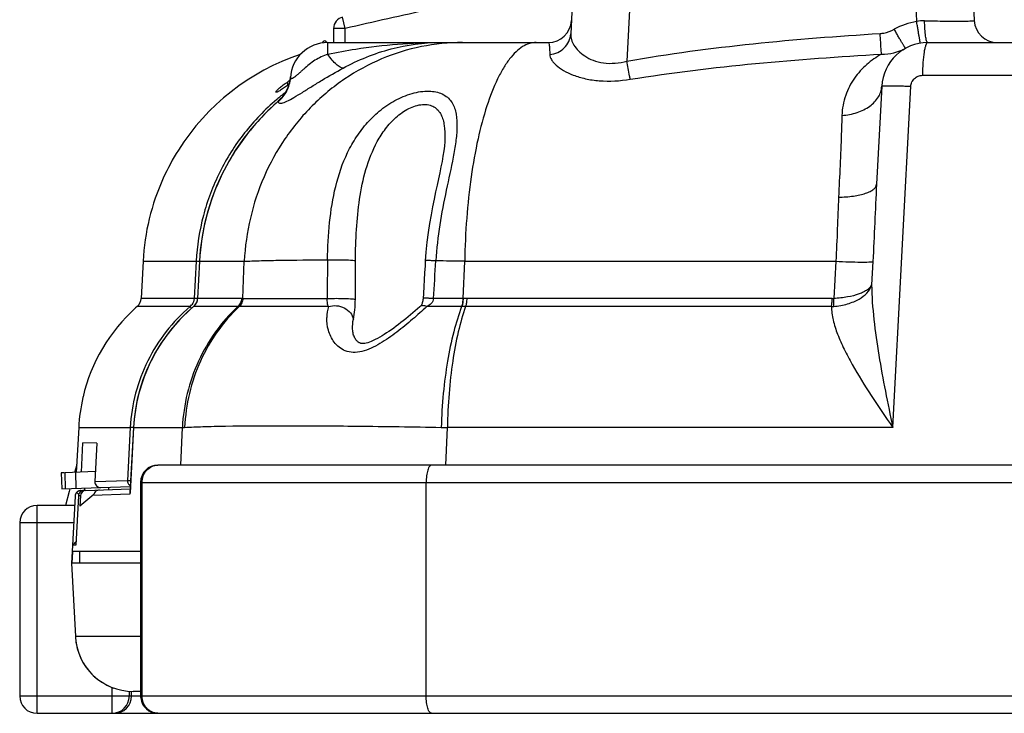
# Model space of a CAD drawing. Header units: millimetres. Extents: x 0 to 1189, y 0 to 841.
# Tile 15 of 34: x 276 to 362, y 650 to 710. Entities that reach past the tile are written whole.
import ezdxf

# ---------------------------------------------------------------- set-up
doc = ezdxf.new("R2010")
doc.units = ezdxf.units.MM
doc.header["$LTSCALE"] = 65.395
for name, color, linetype in [('BOTTOM_BODY-RH-SHAPE', 7, 'CONTINUOUS'), ('JACKET_BOTTOM-L-SHAPE', 7, 'CONTINUOUS'), ('JACKET_REAR-L-SHAPE', 7, 'CONTINUOUS'), ('JACKET_TOP-L-SHAPE', 7, 'CONTINUOUS'), ('SIDE_COVER-RH-SHAPE', 7, 'CONTINUOUS'), ('TOP_BODY-RH-A-SHAPE', 7, 'CONTINUOUS'), ('TOP_BODY-RH-SHAPE', 7, 'CONTINUOUS')]:
    doc.layers.add(name, color=color, linetype=linetype)

msp = doc.modelspace()

# ---------------------------------------------------------------- linework, layer by layer
at = {"layer": 'BOTTOM_BODY-RH-SHAPE', "color": 7, "linetype": 'Continuous'}
for p, q in [((325.777, 742.474), (323.997, 708.508)), ((330.77, 742.474), (328.866, 706.15)), ((352.245, 742.474), (353.969, 709.575)), ((357.238, 742.474), (358.958, 709.654)), ((356.463, 709.616), (356.48, 709.616)), ((302.958, 706.736), (302.958, 707.759)), ((302.958, 707.759), (322.06, 707.759)), ((354.938, 707.759), (434.977, 707.759)), ((299.719, 704.782), (299.707, 704.666)), ((299.72, 704.788), (299.719, 704.782)), ((354.476, 704.916), (363.435, 704.916)), ((350.943, 703.968), (350.498, 695.478)), ((351.903, 674.414), (353.466, 703.968)), ((298.745, 702.758), (298.651, 702.672)), ((313.1, 699.472), (313.1, 699.468)), ((291.829, 688.806), (291.656, 685.588)), ((291.844, 688.805), (291.671, 685.587)), ((291.844, 688.805), (291.829, 688.806)), ((291.844, 688.805), (295.721, 688.805)), ((295.595, 685.587), (295.721, 688.805)), ((314.675, 685.587), (314.818, 688.805)), ((314.818, 688.805), (346.965, 688.805)), ((346.965, 688.805), (346.798, 685.592)), ((350.178, 688.782), (350.072, 686.762)), ((291.65, 685.521), (291.632, 685.417)), ((291.656, 685.588), (291.65, 685.521)), ((291.671, 685.587), (291.656, 685.588)), ((295.602, 685.587), (291.671, 685.587)), ((314.675, 685.587), (312.12, 685.584)), ((346.661, 685.587), (314.675, 685.587)), ((295.159, 684.889), (291.315, 684.889)), ((295.275, 684.889), (295.159, 684.889)), ((303.014, 684.891), (295.275, 684.889)), ((295.843, 684.889), (295.282, 684.889)), ((314.571, 684.889), (314.551, 684.889)), ((314.887, 684.889), (314.571, 684.889)), ((346.589, 684.889), (314.887, 684.889)), ((286.114, 674.415), (285.81, 668.752)), ((286.128, 674.414), (285.824, 668.752)), ((286.128, 674.414), (286.114, 674.415)), ((286.128, 674.414), (290.357, 674.414)), ((290.229, 671.159), (290.357, 674.414)), ((290.23, 671.159), (290.357, 674.414)), ((313.175, 671.159), (313.322, 674.414)), ((313.175, 671.159), (313.322, 674.414)), ((351.903, 674.414), (313.322, 674.414)), ((281.375, 668.617), (281.202, 668.793)), ((281.544, 668.946), (281.83, 668.956)), ((282.002, 668.962), (285.829, 669.095)), ((285.824, 668.752), (285.818, 668.638)), ((281.062, 668.472), (280.81, 663.659)), ((281.35, 668.482), (281.122, 664.211)), ((281.519, 668.488), (281.35, 668.482)), ((282.693, 668.612), (281.471, 667.587)), ((281.519, 668.488), (281.471, 667.587)), ((285.818, 668.638), (282.59, 668.525)), ((285.818, 668.638), (282.59, 668.525)), ((281.137, 664.493), (280.839, 664.211)), ((281.137, 664.493), (280.988, 664.352)), ((286.737, 663.659), (280.81, 663.659)), ((281.122, 664.211), (280.839, 664.211)), ((281.458, 663.659), (281.458, 662.659))]:
    msp.add_line(p, q, dxfattribs=at)
for points in [[(299.707, 704.666), (299.661, 704.394), (299.592, 704.128), (299.501, 703.87), (299.388, 703.621), (299.255, 703.384), (299.103, 703.16), (298.933, 702.951), (298.745, 702.758)], [(298.651, 702.672), (297.905, 701.99), (297.085, 701.154), (296.316, 700.275), (295.602, 699.355), (294.944, 698.397), (294.344, 697.404), (293.805, 696.38), (293.327, 695.329), (292.913, 694.254), (292.563, 693.159), (292.278, 692.049), (292.06, 690.925), (291.908, 689.794), (291.829, 688.806)], [(313.1, 699.468), (313.089, 699.188), (313.055, 698.785), (313.003, 698.364), (312.935, 697.923), (312.855, 697.465), (312.762, 696.986), (312.659, 696.484), (312.547, 695.956), (312.427, 695.4), (312.3, 694.812), (312.168, 694.188), (312.034, 693.526), (311.9, 692.821), (311.771, 692.076), (311.651, 691.291), (311.545, 690.466), (311.459, 689.603), (311.405, 688.852)], [(311.405, 688.852), (311.38, 688.409), (311.345, 687.809), (311.31, 687.213), (311.276, 686.62), (311.241, 686.031), (311.214, 685.592)], [(291.632, 685.417), (291.601, 685.315), (291.56, 685.216), (291.508, 685.122), (291.445, 685.033), (291.373, 684.952), (291.31, 684.893)], [(311.214, 685.592), (311.212, 685.56), (311.202, 685.463), (311.186, 685.373), (311.167, 685.29), (311.145, 685.214), (311.12, 685.146), (311.093, 685.084), (311.064, 685.03), (311.034, 684.983), (311.002, 684.942), (310.969, 684.906), (310.949, 684.887)], [(291.31, 684.893), (290.767, 684.404), (290.137, 683.772), (289.548, 683.107), (288.999, 682.41), (288.494, 681.683), (288.034, 680.929), (287.62, 680.15), (287.254, 679.35), (286.937, 678.532), (286.669, 677.698), (286.452, 676.852), (286.285, 675.995), (286.171, 675.132), (286.114, 674.415)], [(297.283, 684.89), (296.699, 684.89), (296.413, 684.89), (295.843, 684.889)], [(299.319, 684.891), (298.572, 684.891), (297.283, 684.89)], [(302.163, 684.891), (300.933, 684.891), (300.526, 684.891), (299.319, 684.891)], [(303.014, 684.891), (302.585, 684.891), (302.163, 684.891)], [(310.949, 684.887), (310.925, 684.866), (310.728, 684.693), (310.528, 684.519), (310.325, 684.346), (310.121, 684.173), (309.915, 684.002), (309.707, 683.832), (309.499, 683.665), (309.291, 683.501), (309.082, 683.34), (308.875, 683.182), (308.668, 683.029), (308.462, 682.881), (308.257, 682.738), (308.054, 682.6), (307.852, 682.469), (307.652, 682.345), (307.455, 682.228), (307.261, 682.12), (307.072, 682.023), (306.891, 681.937), (306.718, 681.864), (306.558, 681.804), (306.41, 681.757), (306.275, 681.723), (306.154, 681.701), (306.05, 681.69), (305.962, 681.688), (305.889, 681.693), (305.828, 681.702), (305.776, 681.716), (305.729, 681.733), (305.683, 681.754), (305.638, 681.78), (305.591, 681.812), (305.544, 681.852), (305.495, 681.898), (305.447, 681.952), (305.399, 682.013), (305.353, 682.082), (305.309, 682.156), (305.267, 682.237), (305.229, 682.323), (305.196, 682.414), (305.167, 682.509), (305.142, 682.608), (305.124, 682.709), (305.111, 682.813), (305.104, 682.918), (305.104, 682.945)]]:
    msp.add_lwpolyline(points, dxfattribs=at)
for centre, radius, start, end in [((322.06, 709.759), 2, 270, 357), ((354.952, 703.612), 6.044, 99.36237, 118.87216), ((354.607, 706.517), 3.124, 89.00733, 101.77133), ((358.398, 917.057), 207.451, 268.96772, 269.46553), ((360.956, 709.759), 2, 183, 270), ((302.958, 704.509), 3.25, 90, 176.72567), ((351.008, 710.854), 4.11, 268.78909, 299.01585), ((354.938, 703.759), 4, 90, 177), ((296.504, 705.066), 3.227, 353.39619, 354.95421), ((304.075, 703.074), 5.434, 184.29044, 184.64058), ((296.786, 704.911), 2.948, 309.4428, 309.82098), ((1631.171, 673.979), 1328.322, 179.355136, 179.499629), ((-923.349, 760.764), 1237.754, 356.517779, 356.669122), ((298.713, -186.249), 875.202, 88.945615, 89.109594), ((290.719, 685.64), 0.954, 348.50963, 352.70387), ((290.722, 685.639), 0.95, 352.70205, 356.83503), ((302.424, 3808.544), 3122.965, 269.874825, 270.008714), ((306.584, 683.846), 3.721, 163.68666, 178.48755), ((346.519, 688.076), 3.188, 271.25764, 274.78509), ((290, 684.743), 10.335, 271.97626, 273.07286), ((314.151, 746.54), 72.13, 268.9119, 269.34126), ((281.562, 668.446), 0.5, 135.97795, 143.38534), ((281.561, 668.447), 0.499, 129.75812, 136.05175), ((281.561, 668.447), 0.498, 127.22484, 129.75547), ((281.561, 668.447), 0.499, 122.79377, 127.22272), ((281.562, 668.446), 0.5, 118.64582, 122.79362), ((281.562, 668.447), 0.499, 115.62618, 118.64621), ((281.561, 668.448), 0.498, 113.68546, 115.62551), ((281.562, 668.445), 0.501, 107.14834, 113.6755), ((281.562, 668.445), 0.501, 105.78223, 107.15278), ((281.561, 668.449), 0.497, 100.26412, 105.78192), ((281.562, 668.443), 0.503, 98.70624, 100.25998), ((281.562, 668.441), 0.505, 96.64493, 98.70679), ((281.562, 668.447), 0.499, 92.01198, 96.65512), ((282.019, 668.461), 0.501, 91.93765, 176.91328), ((281.558, 668.446), 0.497, 172.04447, 176.98116), ((281.569, 668.445), 0.508, 168.02727, 172.06067), ((281.564, 668.446), 0.502, 165.07271, 168.03201), ((281.556, 668.448), 0.494, 160.98502, 165.0642), ((281.56, 668.446), 0.499, 157.85974, 160.98431), ((281.563, 668.445), 0.502, 154.00503, 157.86008), ((281.562, 668.445), 0.501, 150.67342, 154.0069), ((281.56, 668.447), 0.498, 147.14378, 150.67054), ((281.561, 668.446), 0.499, 143.38547, 147.14242)]:
    msp.add_arc(centre, radius, start, end, dxfattribs=at)
for points, knots in [([(350.808, 708.538), (350.916, 708.544), (351.342, 708.597), (351.753, 708.749), (352.034, 708.904)], [0, 0, 0, 0, 0.250735, 1, 1, 1, 1]), ([(353.002, 707.259), (352.999, 707.257), (352.988, 707.272), (352.973, 707.289), (352.947, 707.329), (352.913, 707.38), (352.871, 707.447), (352.8, 707.564), (352.694, 707.741), (352.551, 707.987), (352.389, 708.27), (352.215, 708.58), (352.095, 708.795), (352.034, 708.904)], [0, 0, 0, 0, 0.005385, 0.019807, 0.043475, 0.076213, 0.117745, 0.167708, 0.291036, 0.44176, 0.614405, 0.802787, 1, 1, 1, 1]), ([(354.292, 707.706), (354.291, 707.706), (354.291, 707.711), (354.289, 707.716), (354.286, 707.727), (354.281, 707.75), (354.273, 707.791), (354.262, 707.851), (354.248, 707.928), (354.231, 708.021), (354.212, 708.129), (354.183, 708.3), (354.141, 708.542), (354.087, 708.862), (354.029, 709.211), (353.99, 709.452), (353.969, 709.575)], [0, 0, 0, 0, 0.001263, 0.004852, 0.010792, 0.019075, 0.042621, 0.075272, 0.116741, 0.166659, 0.224564, 0.289952, 0.440731, 0.613553, 0.802265, 1, 1, 1, 1]), ([(354.938, 707.759), (354.917, 707.759), (354.867, 707.808), (354.801, 707.989), (354.729, 708.37), (354.678, 708.95), (354.663, 709.398), (354.661, 709.64)], [0, 0, 0, 0, 0.032657, 0.093118, 0.306672, 0.623111, 1, 1, 1, 1]), ([(356.48, 709.616), (356.66, 709.614), (357.003, 709.612), (357.489, 709.61), (357.914, 709.611), (358.272, 709.615), (358.526, 709.62), (358.69, 709.626), (358.785, 709.63), (358.856, 709.635), (358.912, 709.64), (358.938, 709.645), (358.959, 709.65), (358.958, 709.654)], [0, 0, 0, 0, 0.217779, 0.414582, 0.587035, 0.732198, 0.847619, 0.893559, 0.931395, 0.96098, 0.982222, 0.995101, 1, 1, 1, 1]), ([(322.189, 706.717), (322.423, 706.737), (322.886, 706.857), (323.471, 707.258), (323.874, 707.831), (323.985, 708.283), (323.997, 708.508)], [0, 0, 0, 0, 0.255588, 0.507556, 0.755217, 1, 1, 1, 1]), ([(323.997, 708.508), (323.979, 708.173), (324.184, 707.622), (324.672, 707.01), (325.231, 706.548), (325.961, 706.174), (327.191, 705.865), (328.207, 705.975), (328.866, 706.15)], [0, 0, 0, 0, 0.164701, 0.267097, 0.383944, 0.516533, 0.665853, 1, 1, 1, 1]), ([(328.866, 706.15), (332.491, 706.786), (339.795, 707.746), (347.135, 708.315), (350.808, 708.538)], [0, 0, 0, 0, 0.499972, 1, 1, 1, 1]), ([(350.921, 706.744), (350.915, 706.833), (350.876, 707.431), (350.839, 708.029), (350.808, 708.538)], [0, 0, 0, 0, 0.149641, 1, 1, 1, 1]), ([(314.637, 707.759), (313.44, 707.759), (311.034, 707.517), (307.564, 706.442), (304.349, 704.695), (301.506, 702.34), (299.138, 699.463), (297.326, 696.169), (296.136, 692.576), (295.784, 690.066), (295.721, 688.805)], [0, 0, 0, 0, 0.121759, 0.244002, 0.367147, 0.49147, 0.617074, 0.743883, 0.871648, 1, 1, 1, 1]), ([(302.958, 706.736), (303.759, 706.909), (306.959, 707.507), (310.222, 707.758), (312.658, 707.759)], [0, 0, 0, 0, 0.251711, 1, 1, 1, 1]), ([(304.274, 705.536), (305.591, 706.245), (308.314, 707.365), (311.239, 707.759), (312.658, 707.759)], [0, 0, 0, 0, 0.513241, 1, 1, 1, 1]), ([(321.003, 707.759), (320.805, 707.759), (320.391, 707.692), (319.796, 707.407), (319.222, 706.945), (318.668, 706.315), (318.137, 705.522), (317.427, 704.185), (316.647, 702.138), (315.9, 699.297), (315.327, 696.048), (314.949, 692.506), (314.839, 690.056), (314.818, 688.805)], [0, 0, 0, 0, 0.028312, 0.058875, 0.093427, 0.133077, 0.178408, 0.229643, 0.349484, 0.49065, 0.649413, 0.821003, 1, 1, 1, 1]), ([(322.06, 707.759), (322.069, 707.759), (322.092, 707.736), (322.12, 707.649), (322.15, 707.455), (322.174, 707.13), (322.184, 706.869), (322.189, 706.717)], [0, 0, 0, 0, 0.026894, 0.076977, 0.263773, 0.571161, 1, 1, 1, 1]), ([(354.938, 707.759), (354.904, 707.759), (354.85, 707.712), (354.803, 707.633), (354.743, 707.493), (354.678, 707.258), (354.582, 706.749), (354.504, 705.957), (354.479, 705.282), (354.476, 704.916)], [0, 0, 0, 0, 0.034893, 0.061897, 0.096494, 0.188824, 0.310444, 0.625598, 1, 1, 1, 1]), ([(302.958, 706.736), (302.765, 706.668), (302.384, 706.517), (301.839, 706.226), (301.338, 705.868), (300.956, 705.534), (300.663, 705.266), (300.456, 705.077), (300.261, 704.907), (300.085, 704.767), (299.952, 704.677), (299.859, 704.633), (299.8, 704.612), (299.721, 704.614), (299.712, 704.671), (299.713, 704.694)], [0, 0, 0, 0, 0.154156, 0.309439, 0.46459, 0.617937, 0.692519, 0.763982, 0.830087, 0.887773, 0.933574, 0.951115, 0.964878, 0.982584, 1, 1, 1, 1]), ([(304.274, 705.536), (304.186, 705.536), (303.973, 705.628), (303.667, 705.876), (303.313, 706.257), (303.079, 706.564), (302.958, 706.736)], [0, 0, 0, 0, 0.145463, 0.363338, 0.652402, 1, 1, 1, 1]), ([(322.189, 706.717), (322.193, 706.561), (322.292, 706.314), (322.508, 706.025), (322.839, 705.692), (323.406, 705.298), (324.259, 704.897), (325.304, 704.588), (326.955, 704.349), (328.27, 704.431), (329.152, 704.573)], [0, 0, 0, 0, 0.059896, 0.096905, 0.139165, 0.239499, 0.360381, 0.50026, 0.656625, 1, 1, 1, 1]), ([(329.152, 704.573), (332.753, 705.154), (340.001, 706.027), (347.279, 706.542), (350.921, 706.744)], [0, 0, 0, 0, 0.499978, 1, 1, 1, 1]), ([(350.921, 706.744), (350.469, 706.493), (349.601, 705.889), (348.513, 704.69), (347.728, 703.183), (347.513, 702.033), (347.495, 701.441)], [0, 0, 0, 0, 0.235441, 0.477447, 0.73027, 1, 1, 1, 1]), ([(298.713, 702.531), (298.741, 702.51), (298.83, 702.49), (298.985, 702.512), (299.184, 702.575), (299.538, 702.727), (300.068, 703.018), (300.785, 703.456), (301.594, 703.966), (302.756, 704.687), (303.66, 705.206), (304.274, 705.536)], [0, 0, 0, 0, 0.016671, 0.040533, 0.07308, 0.114493, 0.222044, 0.356788, 0.509703, 0.671925, 1, 1, 1, 1]), ([(329.152, 704.573), (329.133, 704.672), (329.035, 705.197), (328.942, 705.723), (328.866, 706.15)], [0, 0, 0, 0, 0.187631, 1, 1, 1, 1]), ([(299.71, 704.695), (299.666, 704.31), (299.436, 703.55), (298.947, 702.923), (298.656, 702.667)], [0, 0, 0, 0, 0.500047, 1, 1, 1, 1]), ([(298.674, 702.647), (298.975, 702.898), (299.481, 703.526), (299.691, 704.306), (299.713, 704.694)], [0, 0, 0, 0, 0.501984, 1, 1, 1, 1]), ([(353.466, 703.968), (353.473, 704.095), (353.537, 704.348), (353.767, 704.662), (354.096, 704.868), (354.351, 704.916), (354.476, 704.916)], [0, 0, 0, 0, 0.250979, 0.501691, 0.751406, 1, 1, 1, 1]), ([(347.495, 701.441), (347.943, 701.471), (348.798, 701.63), (349.91, 702.168), (350.587, 702.854), (350.875, 703.483), (350.935, 703.808), (350.943, 703.968)], [0, 0, 0, 0, 0.290665, 0.555966, 0.789042, 0.896213, 1, 1, 1, 1]), ([(350.943, 703.968), (350.944, 703.973), (350.964, 703.984), (350.997, 703.99), (351.057, 703.999), (351.178, 704.008), (351.383, 704.016), (351.685, 704.018), (352.058, 704.014), (352.489, 704.005), (352.965, 703.989), (353.296, 703.976), (353.466, 703.968)], [0, 0, 0, 0, 0.006544, 0.021058, 0.044331, 0.076341, 0.165734, 0.286678, 0.435506, 0.607621, 0.797769, 1, 1, 1, 1]), ([(302.933, 688.929), (302.948, 690.011), (303.054, 692.15), (303.549, 695.291), (304.392, 697.782), (305.41, 699.603), (306.374, 700.866), (307.55, 701.978), (308.913, 702.865), (310.161, 703.357), (311.161, 703.541), (312.03, 703.57), (312.831, 703.383), (313.422, 702.944), (313.738, 702.541), (313.954, 702.071), (314.134, 701.354), (314.156, 700.782), (314.146, 700.393)], [0, 0, 0, 0, 0.139173, 0.274866, 0.407873, 0.474605, 0.542299, 0.611445, 0.681639, 0.750229, 0.78231, 0.811846, 0.861971, 0.88398, 0.90534, 0.927117, 0.949996, 1, 1, 1, 1]), ([(298.656, 702.667), (297.661, 701.8), (295.834, 699.867), (293.723, 696.486), (292.326, 692.753), (291.915, 690.124), (291.844, 688.805)], [0, 0, 0, 0, 0.249994, 0.49999, 0.74999, 1, 1, 1, 1]), ([(298.656, 702.667), (298.655, 702.669), (298.653, 702.669), (298.651, 702.672), (298.651, 702.672)], [0, 0, 0, 0, 0.741162, 1, 1, 1, 1]), ([(298.659, 702.634), (298.66, 702.623), (298.666, 702.584), (298.689, 702.548), (298.713, 702.531)], [0, 0, 0, 0, 0.275816, 1, 1, 1, 1]), ([(305.356, 688.867), (305.36, 689.763), (305.41, 691.543), (305.663, 694.186), (306.192, 696.765), (306.986, 698.82), (307.929, 700.311), (308.826, 701.309), (309.741, 701.963), (310.544, 702.291), (311.135, 702.408), (311.686, 702.381), (312.161, 702.205), (312.527, 701.899), (312.784, 701.504), (312.953, 701.049), (313.089, 700.369), (313.106, 699.835), (313.1, 699.472)], [0, 0, 0, 0, 0.135351, 0.268991, 0.400892, 0.532416, 0.599066, 0.666654, 0.734197, 0.766765, 0.797163, 0.824565, 0.849168, 0.872293, 0.895468, 0.919637, 0.945142, 1, 1, 1, 1]), ([(347.495, 701.441), (347.48, 700.912), (347.401, 698.553), (347.295, 696.195), (347.204, 694.366)], [0, 0, 0, 0, 0.224239, 1, 1, 1, 1]), ([(314.146, 700.393), (314.135, 699.978), (314.05, 699.116), (313.736, 697.311), (313.2, 694.931), (312.609, 691.952), (312.373, 689.893), (312.314, 688.848)], [0, 0, 0, 0, 0.106524, 0.221602, 0.469639, 0.731712, 1, 1, 1, 1]), ([(347.204, 694.366), (347.634, 694.371), (348.256, 694.411), (349.035, 694.548), (349.523, 694.679), (349.924, 694.839), (350.23, 695.023), (350.435, 695.232), (350.494, 695.401), (350.498, 695.478)], [0, 0, 0, 0, 0.351889, 0.50834, 0.646728, 0.764473, 0.860578, 0.936812, 1, 1, 1, 1]), ([(350.498, 695.478), (350.44, 694.366), (350.342, 692.134), (350.236, 689.902), (350.178, 688.782)], [0, 0, 0, 0, 0.498291, 1, 1, 1, 1]), ([(347.204, 694.366), (347.158, 693.452), (347.103, 691.598), (347.022, 689.744), (346.965, 688.805)], [0, 0, 0, 0, 0.492983, 1, 1, 1, 1]), ([(295.721, 688.805), (296.151, 688.829), (297.131, 688.866), (299.535, 688.919), (301.509, 688.929), (302.933, 688.929)], [0, 0, 0, 0, 0.179181, 0.407648, 1, 1, 1, 1]), ([(302.933, 688.929), (303.137, 688.941), (303.579, 688.951), (304.24, 688.946), (304.843, 688.92), (305.209, 688.892), (305.356, 688.867)], [0, 0, 0, 0, 0.252692, 0.547028, 0.816397, 1, 1, 1, 1]), ([(312.314, 688.848), (312.191, 688.853), (312.015, 688.86), (311.795, 688.865), (311.663, 688.867), (311.557, 688.866), (311.48, 688.864), (311.432, 688.861), (311.412, 688.857), (311.406, 688.854), (311.405, 688.852)], [0, 0, 0, 0, 0.407007, 0.579027, 0.72507, 0.842148, 0.927753, 0.980276, 0.993968, 1, 1, 1, 1]), ([(346.965, 688.805), (347.352, 688.788), (348.067, 688.761), (348.912, 688.743), (349.475, 688.742), (349.786, 688.748), (350.011, 688.76), (350.133, 688.771), (350.178, 688.782)], [0, 0, 0, 0, 0.361841, 0.666991, 0.788968, 0.886512, 0.957356, 1, 1, 1, 1]), ([(346.785, 684.899), (347.189, 684.933), (347.779, 685.035), (348.507, 685.292), (349.315, 685.688), (349.92, 686.238), (350.072, 686.762)], [0, 0, 0, 0, 0.308896, 0.451869, 0.584841, 1, 1, 1, 1]), ([(350.072, 686.762), (349.995, 686.591), (349.757, 686.365), (349.369, 686.136), (348.805, 685.897), (347.94, 685.684), (347.198, 685.609), (346.798, 685.592)], [0, 0, 0, 0, 0.156287, 0.258999, 0.378786, 0.665389, 1, 1, 1, 1]), ([(350.072, 686.762), (350.078, 685.759), (350.236, 683.72), (350.68, 680.655), (351.251, 677.544), (351.681, 675.461), (351.903, 674.414)], [0, 0, 0, 0, 0.240791, 0.48956, 0.743254, 1, 1, 1, 1]), ([(291.653, 685.45), (291.631, 685.341), (291.548, 685.13), (291.4, 684.96), (291.315, 684.889)], [0, 0, 0, 0, 0.500078, 1, 1, 1, 1]), ([(295.479, 685.587), (295.473, 685.456), (295.41, 685.195), (295.254, 684.977), (295.159, 684.889)], [0, 0, 0, 0, 0.503969, 1, 1, 1, 1]), ([(295.595, 685.587), (295.588, 685.455), (295.526, 685.195), (295.369, 684.977), (295.275, 684.889)], [0, 0, 0, 0, 0.504006, 1, 1, 1, 1]), ([(295.602, 685.587), (295.595, 685.455), (295.533, 685.195), (295.377, 684.977), (295.282, 684.889)], [0, 0, 0, 0, 0.504034, 1, 1, 1, 1]), ([(302.899, 685.579), (303.109, 685.592), (303.561, 685.604), (304.233, 685.598), (304.779, 685.577), (305.141, 685.547), (305.284, 685.529), (305.343, 685.518)], [0, 0, 0, 0, 0.25691, 0.554703, 0.823363, 0.92638, 1, 1, 1, 1]), ([(303.014, 684.891), (302.968, 684.973), (302.914, 685.207), (302.905, 685.439), (302.899, 685.579)], [0, 0, 0, 0, 0.400752, 1, 1, 1, 1]), ([(303.014, 684.891), (303.231, 684.963), (303.71, 685.007), (304.388, 684.812), (304.933, 684.4), (305.137, 683.997), (305.171, 683.798)], [0, 0, 0, 0, 0.255646, 0.52078, 0.773351, 1, 1, 1, 1]), ([(305.171, 683.798), (305.219, 684.062), (305.309, 684.633), (305.342, 685.21), (305.343, 685.518)], [0, 0, 0, 0, 0.466328, 1, 1, 1, 1]), ([(311.538, 684.89), (311.479, 684.914), (311.366, 684.953), (311.202, 684.976), (311.059, 684.958), (310.98, 684.915), (310.949, 684.887)], [0, 0, 0, 0, 0.311036, 0.576298, 0.80072, 1, 1, 1, 1]), ([(312.12, 685.584), (311.997, 685.59), (311.822, 685.597), (311.602, 685.603), (311.471, 685.605), (311.365, 685.605), (311.289, 685.604), (311.241, 685.6), (311.221, 685.597), (311.215, 685.594), (311.214, 685.592)], [0, 0, 0, 0, 0.407161, 0.579191, 0.72525, 0.842296, 0.927895, 0.980379, 0.994058, 1, 1, 1, 1]), ([(312.12, 685.584), (312.11, 685.506), (312.064, 685.351), (311.885, 685.088), (311.68, 684.955), (311.538, 684.89)], [0, 0, 0, 0, 0.251728, 0.501962, 1, 1, 1, 1]), ([(314.656, 685.587), (314.654, 685.459), (314.636, 685.223), (314.587, 684.99), (314.551, 684.889)], [0, 0, 0, 0, 0.542887, 1, 1, 1, 1]), ([(314.675, 685.587), (314.673, 685.459), (314.656, 685.223), (314.607, 684.99), (314.571, 684.889)], [0, 0, 0, 0, 0.542934, 1, 1, 1, 1]), ([(314.992, 685.587), (314.99, 685.459), (314.972, 685.223), (314.923, 684.99), (314.887, 684.889)], [0, 0, 0, 0, 0.542975, 1, 1, 1, 1]), ([(346.589, 684.889), (346.611, 684.992), (346.64, 685.225), (346.65, 685.459), (346.652, 685.587)], [0, 0, 0, 0, 0.453346, 1, 1, 1, 1]), ([(346.785, 684.899), (346.799, 685.003), (346.811, 685.234), (346.806, 685.466), (346.798, 685.592)], [0, 0, 0, 0, 0.452327, 1, 1, 1, 1]), ([(291.315, 684.889), (290.557, 684.237), (289.166, 682.781), (287.558, 680.227), (286.494, 677.403), (286.182, 675.412), (286.128, 674.414)], [0, 0, 0, 0, 0.249993, 0.499981, 0.749981, 1, 1, 1, 1]), ([(295.159, 684.889), (294.448, 684.228), (293.15, 682.753), (291.667, 680.195), (290.691, 677.381), (290.406, 675.406), (290.357, 674.414)], [0, 0, 0, 0, 0.246804, 0.496105, 0.747429, 1, 1, 1, 1]), ([(295.282, 684.889), (294.578, 684.228), (293.294, 682.753), (291.832, 680.197), (290.875, 677.385), (290.599, 675.413), (290.554, 674.423)], [0, 0, 0, 0, 0.246302, 0.495435, 0.746939, 1, 1, 1, 1]), ([(291.315, 684.889), (291.314, 684.89), (291.312, 684.89), (291.31, 684.893), (291.31, 684.893)], [0, 0, 0, 0, 0.740681, 1, 1, 1, 1]), ([(311.538, 684.89), (311.132, 684.514), (310.285, 683.758), (309.177, 682.848), (308.228, 682.151), (307.485, 681.667), (306.719, 681.258), (305.94, 680.971), (305.173, 680.872), (304.478, 681.009), (303.919, 681.34), (303.499, 681.782), (303.196, 682.286), (302.926, 682.999), (302.855, 683.571), (302.865, 683.944)], [0, 0, 0, 0, 0.139719, 0.287278, 0.362447, 0.437516, 0.511278, 0.581758, 0.646444, 0.704386, 0.757487, 0.808022, 0.857173, 0.905428, 1, 1, 1, 1]), ([(314.551, 684.889), (314.296, 684.889), (313.292, 684.889), (312.287, 684.89), (311.538, 684.89)], [0, 0, 0, 0, 0.253781, 1, 1, 1, 1]), ([(314.551, 684.889), (314.28, 684.176), (313.804, 682.615), (313.284, 680.098), (312.927, 677.328), (312.81, 675.406), (312.782, 674.423)], [0, 0, 0, 0, 0.214601, 0.458219, 0.723038, 1, 1, 1, 1]), ([(314.887, 684.889), (314.637, 684.174), (314.201, 682.61), (313.735, 680.092), (313.427, 677.321), (313.338, 675.398), (313.322, 674.414)], [0, 0, 0, 0, 0.213737, 0.457164, 0.722319, 1, 1, 1, 1]), ([(346.589, 684.889), (346.588, 684.497), (346.711, 683.673), (347.115, 682.443), (347.687, 681.164), (348.638, 679.377), (350.048, 677.115), (351.27, 675.326), (351.903, 674.414)], [0, 0, 0, 0, 0.098918, 0.208326, 0.326786, 0.452488, 0.71955, 1, 1, 1, 1]), ([(290.554, 674.423), (291.077, 674.451), (292.258, 674.496), (295.127, 674.56), (299.586, 674.582), (305.815, 674.54), (310.354, 674.469), (312.782, 674.423)], [0, 0, 0, 0, 0.070611, 0.159479, 0.387361, 0.672289, 1, 1, 1, 1]), ([(281.512, 668.833), (281.467, 668.791), (281.387, 668.683), (281.354, 668.552), (281.35, 668.482)], [0, 0, 0, 0, 0.468752, 1, 1, 1, 1]), ([(281.83, 668.956), (281.799, 668.955), (281.685, 668.94), (281.577, 668.887), (281.512, 668.833)], [0, 0, 0, 0, 0.265335, 1, 1, 1, 1]), ([(283.158, 669.002), (283.051, 668.996), (282.836, 668.913), (282.716, 668.716), (282.693, 668.612)], [0, 0, 0, 0, 0.500167, 1, 1, 1, 1])]:
    msp.add_open_spline(points, degree=3, knots=knots, dxfattribs=at)
for points in [[(305.343, 685.518), (305.346, 686.634), (305.35, 687.751), (305.356, 688.867)], [(346.661, 685.587), (346.707, 685.587), (346.753, 685.589), (346.798, 685.592)], [(305.104, 682.945), (305.099, 683.23), (305.121, 683.517), (305.171, 683.798)], [(285.81, 668.752), (285.808, 668.714), (285.811, 668.675), (285.818, 668.638)]]:
    msp.add_open_spline(points, degree=3, dxfattribs=at)
at = {"layer": 'JACKET_BOTTOM-L-SHAPE', "color": 7, "linetype": 'Continuous'}
for p, q in [((281.205, 671.185), (281.016, 670.527)), ((281.899, 669.158), (281.845, 668.951)), ((281.901, 669.158), (281.846, 668.951)), ((277.764, 649.659), (277.764, 667.659)), ((281.026, 667.659), (277.764, 667.659)), ((276.264, 666.159), (276.264, 651.159)), ((280.941, 666.159), (276.264, 666.159)), ((280.81, 663.659), (280.758, 662.659)), ((280.812, 662.659), (280.864, 663.656)), ((280.758, 662.659), (281.091, 656.297)), ((284.264, 649.659), (284.264, 651.902)), ((276.264, 651.159), (286.737, 651.159)), ((285.764, 651.159), (285.764, 651.569)), ((285.961, 651.159), (285.961, 651.569)), ((277.764, 649.659), (288.237, 649.659))]:
    msp.add_line(p, q, dxfattribs=at)
msp.add_lwpolyline([(280.621, 669.114), (280.553, 668.869), (280.233, 667.659)], dxfattribs=at)
for centre, radius, start, end in [((277.764, 666.159), 1.5, 90.00055, 179.99945), ((286.084, 656.559), 5, 187.5022, 246.94032), ((286.085, 656.561), 5.002, 248.65694, 250.62389), ((277.764, 651.159), 1.5, 180.00055, 269.99945), ((284.264, 651.159), 1.5, 270.00139, 0.00026), ((284.461, 651.159), 1.5, 270.00077, 0.00077)]:
    msp.add_arc(centre, radius, start, end, dxfattribs=at)
at = {"layer": 'JACKET_REAR-L-SHAPE', "color": 7, "linetype": 'Continuous'}
for p, q in [((304.463, 708.978), (304.243, 709.953)), ((303.463, 708.978), (303.463, 707.759)), ((304.463, 708.978), (303.463, 708.978)), ((304.463, 707.759), (304.463, 708.978))]:
    msp.add_line(p, q, dxfattribs=at)
for centre, radius, start, end in [((777.461, -1381.155), 2142.984, 102.548442, 102.751273), ((304.463, 708.978), 1, 102.74528, 180.00265)]:
    msp.add_arc(centre, radius, start, end, dxfattribs=at)
at = {"layer": 'JACKET_TOP-L-SHAPE', "color": 7, "linetype": 'Continuous'}
for p, q in [((362.834, 671.159), (288.237, 671.159)), ((286.737, 669.659), (286.737, 651.159)), ((286.737, 669.659), (364.313, 669.659)), ((286.863, 651.159), (286.863, 669.659)), ((311.48, 651.159), (311.48, 669.659)), ((286.737, 651.159), (364.759, 651.159)), ((288.237, 649.659), (363.259, 649.659))]:
    msp.add_line(p, q, dxfattribs=at)
for centre, radius, start, end in [((288.237, 669.659), 1.5, 90.00006, 179.27565), ((288.243, 669.659), 1.505, 179.27364, 179.99605), ((288.243, 651.159), 1.505, 180.00395, 180.72636), ((288.24, 651.159), 1.503, 180.72447, 186.47925), ((288.237, 651.159), 1.5, 186.49108, 269.9994)]:
    msp.add_arc(centre, radius, start, end, dxfattribs=at)
for points, knots in [([(286.863, 669.659), (286.863, 669.853), (286.933, 670.241), (287.234, 670.739), (287.69, 671.078), (288.058, 671.159), (288.237, 671.159)], [0, 0, 0, 0, 0.260033, 0.514296, 0.760189, 1, 1, 1, 1]), ([(311.945, 671.159), (311.874, 671.159), (311.765, 671.061), (311.678, 670.897), (311.608, 670.709), (311.553, 670.483), (311.496, 670.13), (311.48, 669.85), (311.48, 669.659)], [0, 0, 0, 0, 0.128579, 0.226064, 0.34739, 0.490102, 0.65005, 1, 1, 1, 1]), ([(288.237, 649.659), (288.058, 649.659), (287.69, 649.739), (287.234, 650.078), (286.933, 650.576), (286.863, 650.964), (286.863, 651.159)], [0, 0, 0, 0, 0.239811, 0.485704, 0.739967, 1, 1, 1, 1]), ([(311.945, 649.659), (311.874, 649.659), (311.765, 649.756), (311.678, 649.921), (311.608, 650.108), (311.553, 650.334), (311.496, 650.687), (311.48, 650.967), (311.48, 651.159)], [0, 0, 0, 0, 0.128579, 0.226064, 0.34739, 0.490102, 0.65005, 1, 1, 1, 1])]:
    msp.add_open_spline(points, degree=3, knots=knots, dxfattribs=at)
at = {"layer": 'SIDE_COVER-RH-SHAPE', "color": 7, "linetype": 'Continuous'}
for p, q in [((302.491, 707.765), (302.475, 707.72)), ((302.876, 707.755), (302.852, 707.796)), ((299.458, 704.336), (299.458, 704.027)), ((286.949, 688.805), (286.809, 686.131)), ((286.949, 688.805), (291.55, 688.805)), ((291.55, 688.805), (291.377, 685.587)), ((291.668, 688.799), (291.55, 688.805)), ((291.828, 688.791), (291.668, 688.799)), ((286.809, 686.131), (286.78, 685.587)), ((291.377, 685.587), (286.78, 685.587)), ((291.655, 685.572), (291.377, 685.587)), ((286.442, 684.889), (286.306, 684.767)), ((291.022, 684.889), (286.442, 684.889)), ((291.149, 684.748), (291.137, 684.762)), ((281.374, 674.414), (281.17, 670.528)), ((281.374, 674.414), (285.844, 674.414)), ((285.844, 674.414), (285.598, 669.831)), ((285.961, 674.408), (285.844, 674.414)), ((286.114, 674.4), (285.961, 674.408)), ((281.61, 670.548), (281.744, 673.089)), ((282.95, 673.068), (281.744, 673.089)), ((282.95, 673.068), (282.774, 669.732)), ((280.126, 670.496), (279.859, 670.487)), ((279.859, 670.487), (279.908, 669.089)), ((282.82, 670.59), (280.165, 670.498)), ((280.165, 670.498), (280.214, 669.099)), ((281.165, 669.133), (281.116, 670.531)), ((282.774, 669.732), (285.598, 669.831)), ((285.598, 669.831), (285.868, 669.817)), ((279.908, 669.089), (285.84, 669.296)), ((283.958, 669.23), (283.958, 669.03))]:
    msp.add_line(p, q, dxfattribs=at)
for centre, radius, start, end in [((302.679, 707.696), 0.2, 30, 160), ((306.921, 687.759), 20, 108.49588, 147.70517), ((310.727, 687.234), 20.481, 122.66128, 123.38214), ((311.16, 687.219), 20.48, 124.41108, 124.84572), ((311.74, 687.317), 20.369, 127.73773, 130.44031), ((306.919, 687.76), 19.997, 147.70648, 155.63044), ((306.923, 687.758), 20.001, 155.62832, 176.99881), ((285.781, 685.639), 1, 311.35575, 357), ((285.78, 685.64), 1.002, 311.36814, 318.39736), ((285.779, 685.642), 1.004, 318.3934, 320.50329), ((285.783, 685.638), 0.998, 320.50194, 325.45846), ((285.782, 685.639), 0.999, 325.46323, 327.83237), ((285.78, 685.64), 1.001, 327.83332, 332.82235), ((285.782, 685.639), 1, 332.82313, 334.78405), ((285.781, 685.64), 1.001, 334.78971, 341.55232), ((285.781, 685.64), 1.001, 341.5529, 342.59684), ((285.782, 685.639), 0.999, 342.59752, 348.45028), ((285.78, 685.639), 1.001, 348.45388, 350.26873), ((285.78, 685.639), 1.002, 350.26731, 356.99169), ((290.363, 685.675), 1.026, 309.9709, 320.65386), ((290.38, 685.66), 1.003, 320.6841, 322.40778), ((296.353, 673.629), 15, 132.05447, 166.7668), ((296.353, 673.629), 15, 166.99973, 177), ((296.301, 673.641), 14.946, 166.76547, 166.99909)]:
    msp.add_arc(centre, radius, start, end, dxfattribs=at)
for points, knots in [([(298.458, 703.464), (298.458, 703.484), (298.491, 703.535), (298.555, 703.614), (298.656, 703.716), (298.782, 703.831), (298.931, 703.955), (299.155, 704.129), (299.334, 704.254), (299.458, 704.336)], [0, 0, 0, 0, 0.045469, 0.125847, 0.234503, 0.364436, 0.510113, 0.667087, 1, 1, 1, 1]), ([(299.458, 704.027), (299.342, 703.946), (299.171, 703.829), (298.947, 703.683), (298.796, 703.589), (298.681, 703.523), (298.6, 703.482), (298.552, 703.461), (298.513, 703.448), (298.485, 703.443), (298.462, 703.446), (298.458, 703.459), (298.458, 703.464)], [0, 0, 0, 0, 0.359301, 0.528141, 0.682188, 0.813501, 0.86773, 0.912698, 0.947436, 0.971753, 0.98698, 1, 1, 1, 1]), ([(298.527, 702.819), (297.508, 701.951), (295.637, 700.006), (293.473, 696.591), (292.042, 692.809), (291.622, 690.142), (291.55, 688.805)], [0, 0, 0, 0, 0.249991, 0.499981, 0.74998, 1, 1, 1, 1]), ([(291.022, 684.889), (290.265, 684.237), (288.876, 682.78), (287.27, 680.226), (286.209, 677.402), (285.897, 675.412), (285.844, 674.414)], [0, 0, 0, 0, 0.249991, 0.499974, 0.749973, 1, 1, 1, 1]), ([(291.137, 684.762), (291.123, 684.777), (291.085, 684.82), (291.048, 684.863), (291.022, 684.889)], [0, 0, 0, 0, 0.366084, 1, 1, 1, 1]), ([(282.774, 669.732), (282.771, 669.664), (282.793, 669.523), (282.909, 669.345), (283.086, 669.228), (283.226, 669.204), (283.295, 669.207)], [0, 0, 0, 0, 0.250022, 0.499987, 0.749961, 1, 1, 1, 1]), ([(285.598, 669.831), (285.593, 669.74), (285.634, 669.554), (285.766, 669.416), (285.844, 669.37)], [0, 0, 0, 0, 0.50274, 1, 1, 1, 1])]:
    msp.add_open_spline(points, degree=3, knots=knots, dxfattribs=at)
msp.add_open_spline([(291.377, 685.587), (291.367, 685.395), (291.292, 685.2), (291.175, 685.048)], degree=3, dxfattribs=at)
at = {"layer": 'TOP_BODY-RH-A-SHAPE', "color": 7, "linetype": 'Continuous'}
for p, q in [((280.758, 662.659), (281.091, 656.297)), ((286.737, 662.659), (280.758, 662.659)), ((286.737, 656.297), (281.091, 656.297)), ((286.737, 651.559), (286.084, 651.559))]:
    msp.add_line(p, q, dxfattribs=at)
msp.add_arc((286.084, 656.559), 5, 183, 270, dxfattribs=at)
at = {"layer": 'TOP_BODY-RH-SHAPE', "color": 7, "linetype": 'Continuous'}
for p, q in [((280.758, 662.659), (281.091, 656.297)), ((286.737, 662.659), (280.758, 662.659)), ((286.737, 656.297), (281.091, 656.297)), ((286.737, 651.559), (286.084, 651.559))]:
    msp.add_line(p, q, dxfattribs=at)
msp.add_arc((286.084, 656.559), 5, 183, 270, dxfattribs=at)

doc.saveas('drawing.dxf')
